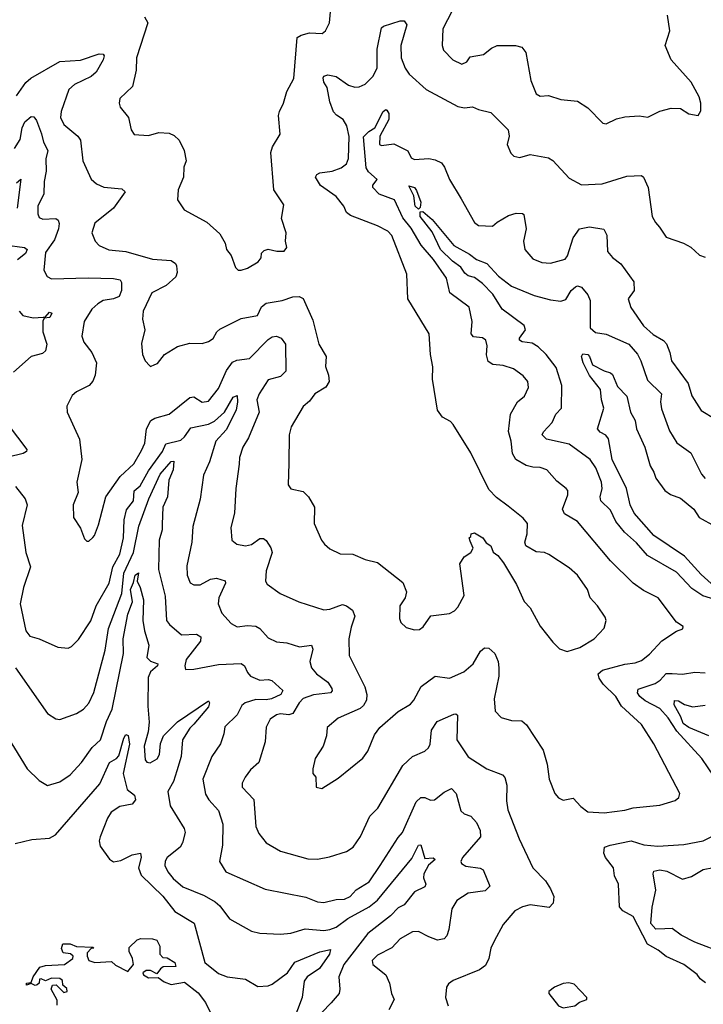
# Model space of a CAD drawing. Extents: x 1443846 to 1577407, y 839182 to 927291.
# Tile 237 of 256: x 1494930 to 1498245, y 902342 to 907120. Entities that reach past the tile are written whole.
import ezdxf

# ---------------------------------------------------------------- set-up
doc = ezdxf.new("R2010")
doc.units = 0

msp = doc.modelspace()

# ---------------------------------------------------------------- linework, layer by layer
at = {"layer": '0CON20XD'}
for points in [[(1496005, 905904), (1496035, 905914), (1496086.7, 905945), (1496101.2, 905965), (1496102.3, 905987.7), (1496115, 906000), (1496135, 906006.7), (1496177, 905997), (1496213, 905997), (1496226.1, 906013.9), (1496220, 906045), (1496222, 906085), (1496200, 906155), (1496211.7, 906221.7), (1496163.3, 906295), (1496148.1, 906475), (1496156.7, 906503.3), (1496193.8, 906565), (1496185.7, 906655), (1496190, 906675), (1496210, 906715), (1496225, 906771.2), (1496260.4, 906835), (1496276.5, 907033.5), (1496295, 907045.5), (1496335, 907055.6), (1496397.8, 907052.2), (1496413.8, 907065), (1496432, 907105), (1496439.4, 907175)], [(1497027.2, 907162.8), (1496982.2, 907075), (1496978.5, 906995), (1496985, 906972.5), (1497030.8, 906925), (1497075, 906904.4), (1497098.8, 906915), (1497115, 906940), (1497179.7, 906950.3), (1497217.9, 906982.1), (1497245, 906994.6), (1497335, 906994.6), (1497365, 906986.2), (1497385, 906960), (1497408.6, 906825), (1497435, 906760), (1497455, 906748.1), (1497495, 906752.5), (1497555, 906733.3), (1497635, 906724.3), (1497685, 906692.5), (1497758.3, 906618.3), (1497775, 906614), (1497825, 906638.8), (1497865, 906649.2), (1497935, 906653.8), (1497977, 906647), (1498035, 906676.2), (1498089.5, 906690.5), (1498135, 906688.8), (1498175, 906663.3), (1498220, 906655), (1498233, 906677), (1498233.8, 906715), (1498226, 906745), (1498186.1, 906816.1), (1498090, 906925), (1498061.2, 906995), (1498083.6, 907066.4), (1498071.2, 907141.2)], [(1494915, 906750.5), (1494960, 906815), (1494983.9, 906836.1), (1495125, 906917.5), (1495225, 906923.3), (1495315, 906954.5), (1495335, 906952), (1495339.4, 906945), (1495335.4, 906925), (1495300.9, 906865), (1495277.3, 906845), (1495196.2, 906805), (1495168.6, 906781.4), (1495131, 906675), (1495128.2, 906645), (1495145, 906610.8), (1495212.9, 906555), (1495224.4, 906535), (1495236.9, 906435), (1495276.3, 906346.3), (1495303.2, 906323.2), (1495337.9, 906307.9), (1495425, 906299.4), (1495442, 906285), (1495384.4, 906205), (1495295, 906133.3), (1495280.8, 906085), (1495296, 906045), (1495315, 906024), (1495362.8, 906002.8), (1495445, 905994.6), (1495575, 905958.2), (1495665, 905951.1), (1495685, 905937.5), (1495690, 905925), (1495693.7, 905893.7), (1495687.4, 905872.6), (1495640.6, 905829.4), (1495570.8, 905795), (1495529.5, 905705), (1495525.9, 905665.9), (1495536.7, 905615), (1495520.9, 905549.1), (1495525.7, 905495.7), (1495538.8, 905465), (1495560.7, 905440.7), (1495565, 905437.5), (1495585, 905446.7), (1495597.7, 905452.3), (1495632.5, 905495), (1495695, 905534.3), (1495755, 905550.8), (1495815, 905549.2), (1495845, 905558.1), (1495867.7, 905572.3), (1495885.4, 905604.6), (1495901.1, 905618.9), (1496005, 905669.6), (1496082.9, 905685), (1496102.8, 905727.2), (1496125, 905744.7), (1496203.3, 905756.7), (1496255, 905774.4), (1496285, 905776.5), (1496305, 905766.9), (1496352.4, 905662.4), (1496380.8, 905545), (1496415.8, 905485), (1496413.2, 905436.8), (1496427.9, 905395), (1496431.2, 905365), (1496415, 905337.5), (1496361.4, 905305), (1496335, 905268.8), (1496305, 905242.5), (1496247.5, 905145), (1496236.7, 905105), (1496235, 904967.5), (1496232.1, 904862.1), (1496245, 904843.8), (1496305, 904830), (1496331.2, 904805), (1496359.2, 904755), (1496358, 904675), (1496394, 904595), (1496408.8, 904575), (1496435, 904552), (1496485, 904528), (1496545, 904525.7), (1496605, 904501.1), (1496665, 904485.6), (1496788.3, 904388.3), (1496806.6, 904343.4), (1496799.2, 904315), (1496774.4, 904275), (1496771.4, 904215), (1496778, 904195), (1496805, 904170.8), (1496845, 904158.6), (1496869.7, 904160.3), (1496886.4, 904173.6), (1496923.3, 904226.7), (1497015, 904239.2), (1497039.1, 904250.9), (1497055, 904268.8), (1497085.6, 904325), (1497065, 904480), (1497085, 904513.3), (1497117.5, 904535), (1497130, 904555), (1497115, 904590), (1497110, 904605), (1497118.3, 904611.7), (1497120, 904625), (1497135, 904630), (1497176.4, 904606.4), (1497191.7, 904581.7), (1497215, 904567.5), (1497226.4, 904536.4), (1497249.7, 904519.7), (1497275.8, 904485), (1497339.2, 904379.2), (1497375.9, 904295.9), (1497405, 904266.2), (1497455, 904176.7), (1497515, 904100), (1497547.7, 904067.7), (1497585, 904054.2), (1497647, 904073), (1497716, 904115), (1497765, 904166.7), (1497774, 904205), (1497770, 904220), (1497732.5, 904275), (1497696.9, 904315), (1497683.1, 904355), (1497635.6, 904425), (1497595, 904460.6), (1497496.7, 904525), (1497475, 904534), (1497435, 904538), (1497385, 904567.5), (1497380, 904585), (1497390.8, 904625), (1497392.5, 904675), (1497371.3, 904701.3), (1497298.9, 904758.9), (1497241.9, 904801.9), (1497205, 904840), (1497117.6, 905017.6), (1497033.1, 905155), (1497020, 905170), (1496981.2, 905191.2), (1496956.7, 905225), (1496931.9, 905375), (1496934.4, 905435), (1496922.2, 905495), (1496916.7, 905595), (1496811.8, 905765), (1496807.1, 905885), (1496735, 906072), (1496715, 906094.4), (1496665, 906120), (1496535, 906169.4), (1496515.7, 906185), (1496502.2, 906215), (1496465, 906262.2), (1496388.9, 906315), (1496364.5, 906355), (1496370.7, 906369.3), (1496385, 906377.5), (1496445, 906385.3), (1496489.5, 906400.5), (1496515, 906420.6), (1496524.1, 906445.9), (1496527.2, 906552.8), (1496516.6, 906605), (1496499.1, 906635), (1496465.9, 906655.9), (1496452.6, 906672.6), (1496435, 906720.8), (1496420.5, 906790.5), (1496405, 906816.2), (1496401.5, 906838.5), (1496405, 906845.8), (1496425, 906852.9), (1496465, 906843.6), (1496525, 906802.8), (1496555, 906792.1), (1496575.9, 906794.1), (1496605, 906807.1), (1496643.2, 906845), (1496663.4, 906885), (1496663.6, 906976.4), (1496685, 907080), (1496695, 907089.2), (1496775, 907114.3), (1496795, 907114), (1496807.5, 907095), (1496778.2, 906995), (1496780, 906935), (1496798.9, 906885), (1496818.5, 906855), (1496900.9, 906780.9), (1497055, 906698.9), (1497087.4, 906692.6), (1497126.9, 906696.9), (1497155, 906683.8), (1497215, 906670), (1497298.8, 906585), (1497304, 906555), (1497294.4, 906514.4), (1497311.7, 906471.7), (1497327.3, 906457.3), (1497355, 906450.8), (1497405, 906466), (1497495, 906449.2), (1497515, 906435.8), (1497595, 906350.8), (1497655, 906319.2), (1497755, 906323.1), (1497875, 906360), (1497945, 906364), (1497955.7, 906355), (1497978.2, 906305), (1497998.1, 906165), (1498013.1, 906135), (1498033.3, 906113.3), (1498065, 906064.3), (1498150, 906035), (1498185, 906016.2), (1498227.5, 905977.5), (1498255, 905967.5)], [(1495535, 907134.2), (1495551.4, 907105), (1495496.9, 906935), (1495494.4, 906875), (1495476.7, 906795), (1495415, 906736.7), (1495412.5, 906715), (1495418, 906695), (1495457.5, 906645), (1495470.8, 906585), (1495485, 906563.3), (1495555, 906558.5), (1495605, 906572.2), (1495655, 906570), (1495678.5, 906558.5), (1495703.8, 906535), (1495727.5, 906485), (1495737.1, 906435), (1495725.8, 906405), (1495723.8, 906355), (1495698, 906295), (1495696.2, 906245), (1495727.7, 906197.7), (1495838, 906138), (1495900.3, 906080.3), (1495926, 906035), (1495932.5, 906005), (1495956, 905975), (1495977.5, 905917.5), (1495990, 905905), (1496005, 905904)], [(1494905.2, 906494.8), (1494931.9, 906538.1), (1494942.6, 906595), (1494955.3, 906625), (1494985, 906650.8), (1494998.5, 906648.5), (1495011.2, 906631.2), (1495036.5, 906566.5), (1495045.2, 906525), (1495065.9, 906485), (1495056.3, 906445), (1495058.8, 906385), (1495048.1, 906335), (1495047.3, 906275), (1495018.2, 906215), (1495017.7, 906177.7), (1495025, 906160.8), (1495041.7, 906151.7), (1495105.8, 906155.8), (1495117.1, 906147.1), (1495121.5, 906131.5), (1495118.1, 906105), (1495098.3, 906051.7), (1495055, 905990), (1495047.8, 905905), (1495063.6, 905873.6), (1495085, 905862.2), (1495262.6, 905867.4), (1495385, 905864), (1495417.6, 905857.6), (1495424.6, 905844.6), (1495423.5, 905805), (1495412.8, 905777.2), (1495385, 905765.2), (1495335, 905757.3), (1495309, 905741), (1495279.6, 905715), (1495242.9, 905655), (1495232.2, 905585), (1495241.4, 905555), (1495280, 905505), (1495302.7, 905455), (1495296.7, 905395), (1495284.6, 905365.4), (1495267.5, 905345), (1495205.6, 905314.4), (1495185, 905296.2), (1495158, 905245), (1495160.8, 905215), (1495220, 905085), (1495230.8, 904985), (1495207.1, 904875), (1495213.8, 904825), (1495190, 904765), (1495191.2, 904705), (1495225, 904652.5), (1495245, 904600), (1495255, 904590), (1495265, 904590), (1495285, 904607.5), (1495293.6, 904616.4), (1495312.1, 904667.9), (1495348.1, 904805), (1495417.4, 904902.6), (1495483.8, 904965), (1495520.2, 905029.8), (1495536.8, 905065), (1495544.6, 905135), (1495566.9, 905175), (1495585, 905186.4), (1495654.4, 905205.6), (1495755, 905286.9), (1495775, 905290), (1495815, 905263.8), (1495845, 905268.9), (1495895, 905330.4), (1495932.8, 905417.2), (1495961.4, 905458.6), (1495982.4, 905467.6), (1496045, 905476.6), (1496135, 905568.8), (1496155, 905581.5), (1496175, 905584.4), (1496197.5, 905575), (1496219.4, 905545), (1496221.4, 905415), (1496195, 905387.7), (1496135, 905372.3), (1496090.7, 905305), (1496080.9, 905275), (1496091.5, 905215), (1496039.4, 905090.6), (1496012.5, 905045), (1495996.4, 904995), (1495995, 904962.5), (1495978.8, 904845), (1495972.2, 904725), (1495954.5, 904655.5), (1495959.2, 904595), (1495983.3, 904575), (1496025, 904567.3), (1496055, 904573.8), (1496095, 904602.2), (1496112.4, 904602.4), (1496125, 904592.5), (1496147.7, 904557.7), (1496154.5, 904535), (1496125.5, 904445), (1496122.9, 904395), (1496130.9, 904380.9), (1496194, 904335), (1496283.3, 904295), (1496405, 904255.6), (1496435, 904259.1), (1496495, 904281.4), (1496515, 904275.7), (1496544.2, 904255), (1496555.5, 904225), (1496537.2, 904172.8), (1496526.5, 904115), (1496528.1, 904035), (1496603.4, 903883.4), (1496613.8, 903845), (1496611.5, 903818.5), (1496597.9, 903792.1), (1496581.8, 903778.2), (1496475, 903730), (1496420.8, 903685), (1496417.5, 903645), (1496402, 903595), (1496363.8, 903535), (1496351.2, 903485), (1496352.3, 903462.3), (1496366.7, 903445), (1496367.5, 903395), (1496395, 903388.8), (1496475, 903438.8), (1496595, 903536.2), (1496619.3, 903570.7), (1496651.1, 903648.9), (1496676, 903685), (1496765, 903762.5), (1496825, 903798.6), (1496841.7, 903818.3), (1496877.1, 903885), (1496945, 903934.4), (1497015, 903924.2), (1497083.8, 903955), (1497129.5, 903995), (1497165, 904055.8), (1497185, 904072.5), (1497205, 904070), (1497233.8, 904043.8), (1497251.1, 904005), (1497254, 903974), (1497254, 903934), (1497230.8, 903825), (1497235.8, 903765), (1497264.5, 903734.5), (1497315, 903720), (1497365, 903717.5), (1497388.3, 903698.3), (1497468.1, 903575), (1497487.4, 903507.4), (1497498.6, 903435), (1497525.5, 903365.5), (1497543.8, 903343.8), (1497565, 903332), (1497615, 903342.5), (1497651.2, 903301.2), (1497685, 903275.6), (1497765, 903271.8), (1497865, 903284.4), (1497905, 903295.9), (1498035, 903307.9), (1498109.3, 903330.7), (1498127.5, 903345), (1498130.8, 903365), (1498005.9, 903605.9), (1497945, 903699.5), (1497848.4, 903788.4), (1497821.5, 903835), (1497760.4, 903895), (1497740, 903925), (1497735.5, 903945), (1497757.1, 903962.9), (1497865, 903992.1), (1497915, 903998.8), (1497945, 904011.1), (1497985, 904041.5), (1498045, 904105.6), (1498115, 904152), (1498146.1, 904163.9), (1498147.5, 904175), (1498115.7, 904195.7), (1498027.1, 904315), (1497955, 904349.5), (1497905.3, 904385.3), (1497795, 904493.3), (1497635, 904684.4), (1497572.4, 904722.4), (1497561.8, 904745), (1497588.9, 904815), (1497588.1, 904835), (1497580.8, 904845), (1497535, 904880.8), (1497485.8, 904935), (1497455, 904946.5), (1497417.9, 904947.9), (1497387, 904957), (1497336.1, 904986.1), (1497320, 905015), (1497314.4, 905075), (1497300.9, 905120.9), (1497311.1, 905205), (1497344.4, 905265), (1497377.6, 905292.4), (1497397.9, 905335), (1497394.6, 905365), (1497372.2, 905392.2), (1497325, 905425.5), (1497275, 905441.1), (1497225, 905446), (1497201.5, 905461.5), (1497194.1, 905494.1), (1497197.7, 905537.7), (1497190, 905565), (1497175, 905576.2), (1497131.7, 905581.7), (1497120, 905595), (1497124.5, 905655), (1497109.4, 905725), (1497015.5, 905795), (1497000.8, 905865), (1496936.2, 905956.2), (1496876.6, 906025), (1496828.3, 906108.3), (1496788.8, 906158.8), (1496748.5, 906245), (1496673.4, 906273.4), (1496642.5, 906305), (1496642.6, 906317.4), (1496664.5, 906345), (1496621.2, 906381.2), (1496611, 906401), (1496598.2, 906551.8), (1496623.2, 906576.8), (1496652.7, 906595), (1496693.1, 906675), (1496705, 906684.1), (1496711, 906681), (1496720, 906665), (1496719.9, 906635), (1496676.5, 906555), (1496675, 906514.4), (1496685, 906509.4), (1496745, 906516.7), (1496812.9, 906482.9), (1496829.4, 906449.4), (1496845, 906440.8), (1496915, 906446.9), (1496945, 906440.6), (1496975, 906425.6), (1496990, 906405), (1497015, 906344), (1497070.9, 906250.9), (1497136.5, 906136.5), (1497155, 906120.8), (1497222.5, 906117.5), (1497245, 906138), (1497300.3, 906169.7), (1497338.3, 906181.7), (1497369.1, 906179.1), (1497374.3, 906174.3), (1497386, 906105), (1497372.9, 906045), (1497379.6, 906005), (1497419.1, 905959.1), (1497461.9, 905941.9), (1497505, 905938.9), (1497575, 905957.3), (1497586.1, 905973.9), (1497615, 906061.4), (1497645, 906105.6), (1497694.3, 906114.3), (1497763.6, 906103.6), (1497778, 906075), (1497780, 905995), (1497805, 905966.2), (1497845, 905935.8), (1497907.9, 905847.9), (1497910, 905805), (1497881.8, 905765), (1497893.7, 905723.7), (1497955, 905633.6), (1498002, 905592), (1498052.6, 905562.6), (1498066.4, 905546.4)], [(1494915, 906328.5), (1494935.8, 906345.8), (1494918.4, 906205)], [(1496865, 906200.8), (1496847.8, 906215), (1496841.9, 906265), (1496816.7, 906313.3), (1496845, 906305.3), (1496855, 906290.8), (1496875.3, 906235), (1496871.8, 906208.2), (1496865, 906200.8)], [(1498337.7, 904295), (1498243.7, 904323.7), (1498189.6, 904359.6), (1498115, 904439.3), (1497975, 904520.4), (1497921.8, 904581.8), (1497863.4, 904633.4), (1497821.8, 904685), (1497795, 904740.5), (1497749.1, 904785), (1497745.4, 904805), (1497754.7, 904845.3), (1497752.1, 904875), (1497723.6, 904945), (1497696.3, 904986.3), (1497595, 905060), (1497485, 905084.8), (1497464.6, 905105), (1497470.1, 905119.9), (1497512.9, 905165), (1497530.5, 905205), (1497558.2, 905235), (1497558.6, 905345), (1497532.3, 905432.3), (1497484.1, 905495), (1497445, 905532.5), (1497415, 905550), (1497366.8, 905556.8), (1497353.5, 905565), (1497353.8, 905575), (1497382.7, 905615), (1497376.6, 905636.6), (1497270, 905715), (1497225, 905788.7), (1497175, 905839.7), (1497135, 905868.2), (1497105, 905876.7), (1497089.3, 905889.3), (1497069.7, 905919.7), (1497028.4, 905948.4), (1496971.3, 906005), (1496931.1, 906091.1), (1496872, 906165), (1496871.8, 906188.2), (1496885, 906189.6), (1496929.9, 906149.9), (1497035, 906023.6), (1497111.7, 905981.7), (1497145, 905955.7), (1497195, 905937.1), (1497252, 905875), (1497315, 905827.1), (1497425, 905782), (1497505, 905760), (1497555, 905754), (1497578.1, 905761.9), (1497604.6, 905805), (1497625, 905823.6), (1497635, 905827.7), (1497655, 905822.2), (1497685.6, 905785), (1497696.7, 905756.7), (1497696.5, 905625), (1497721.9, 905601.9), (1497775, 905593.9), (1497885, 905545.8), (1497926.4, 905496.4), (1497943.1, 905465), (1497975, 905371.4), (1498043.4, 905305), (1498038.4, 905265), (1498041.9, 905231.9), (1498081.5, 905125), (1498116.8, 905066.8), (1498185, 905017.5), (1498237.1, 904915), (1498254, 904894)], [(1494857.3, 906027.3), (1494954, 906014), (1494965.7, 906005), (1494958.3, 905985), (1494920, 905955)], [(1494928.4, 905705), (1494945.2, 905685.2), (1494995, 905673.5), (1495044, 905676), (1495053, 905677), (1495075, 905700), (1495085.6, 905695), (1495075.7, 905675), (1495048.3, 905671.7), (1495042.7, 905657.3), (1495041.8, 905605), (1495061.2, 905545), (1495055, 905513.8), (1495040, 905500), (1494985, 905485.4), (1494900.4, 905409.6)], [(1498066.4, 905546.4), (1498083.6, 905505), (1498091.8, 905465), (1498172.2, 905355), (1498189.4, 905295), (1498235, 905224.2), (1498305, 905181.9)], [(1498283.6, 904383.6), (1498235, 904427.1), (1498155, 904516.6), (1498006.2, 904616.2), (1497909.4, 904725), (1497890.4, 904765), (1497872.2, 904845), (1497803.6, 904985), (1497785.4, 905085.4), (1497773.3, 905103.3), (1497745, 905118.2), (1497732.5, 905135), (1497763.5, 905235), (1497751.4, 905275), (1497747.6, 905325), (1497694, 905394), (1497663, 905455), (1497654.7, 905485), (1497661.2, 905498.8), (1497685, 905494.8), (1497694.3, 905485), (1497707.8, 905445), (1497765, 905416), (1497795, 905406.7), (1497805, 905397.5), (1497829.3, 905339.3), (1497875, 905293.3), (1497891.9, 905215), (1497914.5, 905175), (1497922.2, 905135), (1497962.5, 905045), (1497987.3, 904955), (1498005.6, 904925), (1498014.6, 904895), (1498059.5, 904835), (1498086.3, 904816.3), (1498135, 904797.7), (1498199.5, 904745), (1498225, 904704.5), (1498302, 904662)], [(1494910, 904855), (1494956, 904795), (1494965.8, 904765), (1494941.4, 904665), (1494960.6, 904535), (1494983.1, 904465), (1494949.2, 904365), (1494933.1, 904285), (1494959.4, 904155), (1494978.7, 904128.7), (1495025, 904115.6), (1495115, 904075.8), (1495165, 904070.8), (1495181.1, 904078.9), (1495215, 904112.5), (1495275, 904202.2), (1495300.8, 904275), (1495363.8, 904385), (1495381.5, 904465), (1495415, 904526.7), (1495432.8, 904605), (1495437.2, 904692.8), (1495447.8, 904742.2), (1495481.3, 904785), (1495486, 904834), (1495515, 904857.8), (1495555, 904931.2), (1495623.3, 905025), (1495638.9, 905061.1), (1495711, 905079), (1495729.6, 905095), (1495760.7, 905139.3), (1495845, 905157.7), (1495875, 905171.1), (1495923.3, 905215), (1495965, 905287.7), (1495985, 905296), (1495987.2, 905265), (1495980.4, 905225), (1495931.1, 905128.9), (1495881.5, 905075), (1495850.4, 904975), (1495820.8, 904909.2), (1495806, 904794), (1495769.5, 904660.5), (1495765.3, 904584.7), (1495740.5, 904469.5), (1495742.7, 904425), (1495756.5, 904386.5), (1495775, 904376.9), (1495805, 904376.9), (1495855, 904404.5), (1495885, 904410), (1495927.3, 904397.3), (1495928.6, 904385), (1495896.1, 904315), (1495892.7, 904285), (1495910.5, 904240.5), (1495955, 904190), (1495985, 904174.4), (1496035, 904180.4), (1496075, 904176.7), (1496095, 904165.6), (1496135, 904120.5), (1496175, 904100.8), (1496225, 904095.4), (1496287.3, 904077.3), (1496345.4, 904085.4), (1496351.5, 904065), (1496337.5, 904005), (1496344.6, 903975), (1496368.8, 903945), (1496423.8, 903905), (1496443.6, 903875), (1496446.2, 903863.8), (1496436.7, 903853.3), (1496355, 903843.5), (1496305, 903825.2), (1496285.3, 903805), (1496255, 903753.9), (1496235, 903746.4), (1496195, 903751.3), (1496175, 903747.1), (1496144.5, 903725), (1496125, 903686.7), (1496120, 903615), (1496089.4, 903515), (1496049.5, 903480.5), (1496023.1, 903445), (1496009.2, 903415), (1496009.2, 903395), (1496065.5, 903335.5), (1496075.5, 903205.5), (1496090.6, 903170.6), (1496125.5, 903125.5), (1496195, 903084.6), (1496327.2, 903047.2), (1496375, 903046.9), (1496432.7, 903057.3), (1496515, 903082.9), (1496548, 903105), (1496583.5, 903156.5), (1496628.6, 903255), (1496666.2, 903293.8), (1496788.8, 903501.2), (1496834.7, 903545.3), (1496895, 903570.6), (1496913, 903587), (1496920.4, 903605), (1496927, 903673), (1496955, 903714.5), (1497035, 903749.4), (1497045, 903751.4), (1497054, 903745), (1497050.4, 903625), (1497105, 903542.5), (1497196.2, 903485), (1497271.2, 903455), (1497283.4, 903443.4), (1497291.9, 903405), (1497291.3, 903328.7), (1497297.3, 903285), (1497351.9, 903145), (1497418.1, 903005), (1497480.5, 902940.5), (1497505, 902902.5), (1497520, 902865), (1497517.9, 902832.1), (1497497.4, 902812.6), (1497405, 902824), (1497368, 902815), (1497332, 902795), (1497275, 902730), (1497230.9, 902649.1), (1497214.7, 902615.3), (1497206, 902564), (1497188.8, 902531.2), (1497160.4, 902509.6), (1497032.7, 902457.3), (1497009.1, 902440.9), (1496999.2, 902425), (1496995.6, 902375), (1497007.8, 902335)], [(1494875, 905154.4), (1494964.4, 905035), (1494962.5, 905025), (1494946.2, 905015), (1494875, 904997.5)], [(1494910, 903975), (1495065, 903752.9), (1495105, 903727.5), (1495125, 903724.3), (1495205, 903752.5), (1495239.4, 903775), (1495265, 903802.9), (1495290.4, 903855), (1495345, 904061.2), (1495361.3, 904165), (1495424.8, 904335), (1495435.4, 904434.6), (1495481.9, 904535), (1495508.2, 904661.8), (1495556, 904795), (1495611.5, 904915), (1495665, 904975.6), (1495677.8, 904977.8), (1495674.1, 904935), (1495652.8, 904885), (1495646.5, 904805), (1495623.6, 904755), (1495621.3, 904671.3), (1495620.8, 904645), (1495605.9, 904595), (1495602.7, 904452.7), (1495635, 904323.3), (1495642.5, 904205), (1495656.7, 904185), (1495715, 904135.6), (1495787.8, 904137.8), (1495808.9, 904125), (1495806.2, 904105), (1495737.5, 904015), (1495730.8, 903985), (1495735, 903967.5), (1495775, 903967.8), (1495895, 903990.9), (1496005, 903995.6), (1496020, 903985), (1496035, 903952), (1496050, 903935), (1496095, 903915.3), (1496135, 903918.5), (1496153.1, 903913.1), (1496206, 903865), (1496196.9, 903845), (1496151.9, 903825), (1496125, 903819.5), (1496075, 903821.6), (1496024.4, 903805), (1496007.9, 903792.1), (1495985, 903747.1), (1495925, 903689.2), (1495920.8, 903655), (1495903.5, 903606.5), (1495861.2, 903545), (1495818.8, 903435), (1495831.6, 903361.6), (1495846.7, 903335), (1495895, 903282), (1495915, 903216.7), (1495913.5, 903115), (1495898.6, 903035), (1495930, 902985), (1496120.7, 902900.7), (1496317.9, 902862.1), (1496375, 902838.9), (1496405, 902836), (1496465, 902850), (1496505, 902851.5), (1496533.3, 902865), (1496562.2, 902897.8), (1496625, 902936.2), (1496678.7, 903015), (1496765, 903152.2), (1496785.9, 903175), (1496852.1, 903325), (1496875, 903345.9), (1496895, 903345.3), (1496922.8, 903332.8), (1496941.2, 903335), (1496988.5, 903371.5), (1497025, 903389.5), (1497047.1, 903365), (1497070.3, 903280.3), (1497085, 903267.1), (1497118.8, 903255), (1497145, 903224), (1497162.5, 903185), (1497164.5, 903155), (1497078, 903055), (1497068.8, 903035), (1497072.5, 903025), (1497093.1, 903013.1), (1497163, 903003), (1497178.6, 902995), (1497210.8, 902915), (1497187.7, 902892.3), (1497105, 902880.9), (1497049.4, 902845), (1497025.6, 902805), (1497011.1, 902705), (1497001.9, 902675), (1496989.4, 902660.6), (1496956.8, 902653.2), (1496915, 902670), (1496865, 902695.6), (1496835, 902693.5), (1496775, 902659.4), (1496735, 902616.9), (1496665, 902580), (1496640, 902555), (1496642.2, 902535), (1496705, 902485.6), (1496723.8, 902445), (1496733.1, 902395), (1496746.9, 902365), (1496721.1, 902315)], [(1494874.4, 903635), (1494966.9, 903485), (1495025, 903428.1), (1495065, 903404), (1495125, 903421.4), (1495174.4, 903455), (1495229.4, 903515), (1495281.9, 903588.1), (1495322.1, 903625), (1495351.6, 903715), (1495378.8, 903775), (1495432.9, 904045), (1495431.9, 904115), (1495454.4, 904235), (1495477.6, 904295), (1495467.2, 904355), (1495481.4, 904388.6), (1495490, 904425), (1495505.8, 904435.7), (1495499.2, 904395), (1495514.8, 904365), (1495530.9, 904305), (1495526.7, 904205), (1495535, 904154.2), (1495556.1, 904085), (1495546.6, 904025), (1495565, 904007.3), (1495600.8, 903995), (1495598.4, 903985), (1495564.6, 903955), (1495552.6, 903927.4), (1495552, 903788), (1495558.2, 903711.8), (1495553.7, 903665), (1495534.4, 903595), (1495538.9, 903528.9), (1495546.9, 903516.9), (1495563.6, 903513.6), (1495596.9, 903533.1), (1495607.8, 903555), (1495612.7, 903607.3), (1495627.1, 903645), (1495695, 903713.2), (1495845, 903814.2), (1495851.1, 903805), (1495846.6, 903785), (1495775, 903702.1), (1495755, 903681.5), (1495720.4, 903625), (1495712.7, 903545), (1495692.8, 903475), (1495676.1, 903423.9), (1495649.1, 903375), (1495659.6, 903305), (1495727.3, 903195), (1495732.7, 903175), (1495719.5, 903125), (1495707.8, 903105), (1495645.6, 903055), (1495635, 903036), (1495633.5, 903015), (1495649.2, 902985), (1495675, 902951.8), (1495721.8, 902911.8), (1495825, 902870), (1495878.8, 902838.8), (1495900.8, 902820.7), (1495947.4, 902757.4), (1496055, 902696.7), (1496095, 902686.5), (1496195, 902681.8), (1496245, 902687.7), (1496315, 902709.1), (1496405, 902700), (1496435, 902704.3), (1496465, 902716.8), (1496521.2, 902758.8), (1496624.5, 902815.5), (1496665, 902847.6), (1496831.2, 903048.8), (1496865, 903114.3), (1496875.5, 903115.5), (1496895, 903049.2), (1496935, 903053.6), (1496944.5, 903045), (1496913.3, 903016.7), (1496890.6, 902975), (1496888.2, 902955), (1496900, 902925), (1496895, 902912.9), (1496845, 902888), (1496795.2, 902824.8), (1496765, 902810.4), (1496728.5, 902771.5), (1496619.3, 902685), (1496502.7, 902535), (1496477.1, 902475), (1496483.5, 902415), (1496479.5, 902395), (1496441.1, 902348.9), (1496395, 902301.9)], [(1498300.5, 903445), (1498237.8, 903535), (1498117.2, 903667.2), (1498075, 903732.1), (1498035, 903777.7), (1497962.7, 903815), (1497936.9, 903835), (1497925.8, 903854.2), (1497928.9, 903871.1), (1498011.8, 903898.2), (1498036.8, 903915), (1498065, 903946.9), (1498095, 903948), (1498145, 903944.5), (1498205, 903954.5), (1498255, 903950)], [(1498272.5, 903645), (1498175, 903684.9), (1498147.4, 903705), (1498137.1, 903737.1), (1498104.2, 903795), (1498105, 903816.8), (1498125, 903814.7), (1498155, 903797.1), (1498195, 903785.3), (1498255, 903792.9)], [(1494907.4, 903122.6), (1494988.3, 903141.7), (1495075, 903148.2), (1495103.5, 903165), (1495318.5, 903411.5), (1495365.2, 903514.8), (1495400, 903535), (1495411.6, 903548.4), (1495435, 903634), (1495445, 903650.8), (1495456.8, 903646.8), (1495462.1, 903605), (1495432.5, 903462.5), (1495450.8, 903385), (1495486.9, 903356.9), (1495492.5, 903335), (1495476.1, 903313.9), (1495415, 903302.4), (1495373.7, 903275), (1495355.3, 903245), (1495320.5, 903155), (1495315.3, 903135), (1495319.9, 903109.9), (1495365, 903046.9), (1495385, 903034.2), (1495420.2, 903039.8), (1495475, 903067.9), (1495516.1, 903076.1), (1495519.5, 903055), (1495505.8, 903005), (1495519.5, 902969.5), (1495625, 902866.6), (1495682.2, 902792.2), (1495775.8, 902735.8), (1495827.8, 902545), (1495895, 902491.8), (1495936.2, 902476.2), (1496024.6, 902464.6), (1496085, 902427.8), (1496135, 902431.2), (1496155, 902439.1), (1496228.2, 902495), (1496264.2, 902545.8), (1496385, 902596.8), (1496437.8, 902607.8), (1496433.3, 902585), (1496383.6, 902516.4), (1496324.8, 902475.2), (1496310, 902455), (1496300, 902375), (1496255.4, 902255)], [(1498256.1, 902446.1), (1498230, 902465), (1498215, 902486.7), (1498151.4, 902535), (1498065, 902574.1), (1498026.6, 902605), (1497974.2, 902634.2), (1497905, 902767.5), (1497855.2, 902795.2), (1497839.3, 902815), (1497833.5, 902925), (1497814, 902965), (1497810.7, 903005), (1497771.3, 903055), (1497762.8, 903075), (1497765.5, 903104.5), (1497794.4, 903114.4), (1497895, 903135.7), (1497956.3, 903116.3), (1498025, 903109.7), (1498151.7, 903118.3), (1498245, 903135.5), (1498351.5, 903188.5)], [(1498348.1, 902588.1), (1498203.7, 902643.7), (1498137.6, 902677.6), (1498095, 902709.6), (1498058.5, 902708.5), (1498015, 902705.9), (1497991, 902735), (1497997.1, 902812.9), (1498016, 902896), (1498001.8, 902975), (1498005, 902988.8), (1498035, 902994.6), (1498068.2, 902988.2), (1498145, 902949.4), (1498188.1, 902961.9), (1498245, 902996.9), (1498345, 903015.4)], [(1495111.7, 902338.3), (1495111.7, 902361.7), (1495082.5, 902415), (1495090, 902435), (1495107, 902437), (1495145, 902400), (1495160, 902405), (1495158.3, 902418.3), (1495140, 902435), (1495138.3, 902458.3), (1495125, 902468), (1495085, 902468.5), (1495055, 902455.6), (1495034.1, 902465.9), (1495026.7, 902463.3), (1495023.8, 902445), (1495015, 902436.2), (1495005, 902433.3), (1494985, 902442.5), (1494962.5, 902435), (1494963.8, 902445), (1494985, 902447.5), (1494995, 902476.2), (1495027.1, 902522.9), (1495055, 902530.8), (1495147.5, 902535), (1495187.5, 902565), (1495190, 902575), (1495177, 902587), (1495141.7, 902591.7), (1495132.5, 902612.5), (1495140, 902635), (1495175, 902636.2), (1495205, 902622.5), (1495285, 902620), (1495290, 902615), (1495277.5, 902612.5), (1495258, 902592), (1495257.1, 902575), (1495264.7, 902554.7), (1495294.6, 902545.4), (1495375, 902550), (1495395, 902532.5), (1495455, 902501.1), (1495482.5, 902535), (1495477.5, 902565), (1495461.7, 902598.3), (1495461.7, 902618.3), (1495500, 902655), (1495518.3, 902661.7), (1495575, 902660), (1495595, 902653.3), (1495610, 902625), (1495610, 902585), (1495625, 902570), (1495645, 902567.5), (1495682.5, 902545), (1495687.5, 902525), (1495626.7, 902523.3), (1495612.5, 902515), (1495595, 902490), (1495565, 902506.7), (1495543.6, 902506.4), (1495526.7, 902495), (1495530, 902485), (1495555, 902470.8), (1495602, 902472), (1495631.2, 902451.2), (1495665, 902438.9), (1495730, 902450), (1495795, 902397.5), (1495831.4, 902351.4), (1495858, 902295)], [(1497565, 902324.2), (1497622.5, 902335), (1497645, 902352.5), (1497680, 902365), (1497680, 902375), (1497619.5, 902439.5), (1497593.9, 902446.1), (1497565, 902443.8), (1497524.3, 902425.7), (1497496.7, 902405), (1497496.7, 902395), (1497542.5, 902335), (1497565, 902324.2)]]:
    msp.add_lwpolyline(points, dxfattribs=at)

doc.saveas('drawing.dxf')
